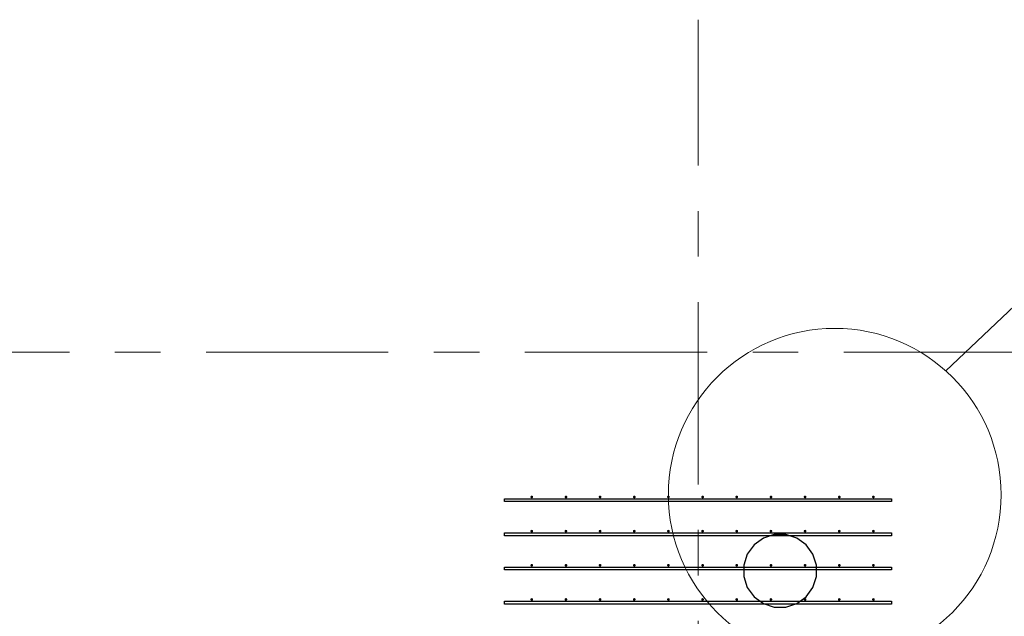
# Model space of a CAD drawing. Header units: metres. Extents: x -38 to 93, y -15 to 21.
# Tile 82 of 256: x 46.66 to 48.82, y 6.82 to 8.13. Entities that reach past the tile are written whole.
import ezdxf

# ---------------------------------------------------------------- set-up
doc = ezdxf.new("R2010")
doc.units = ezdxf.units.M
doc.linetypes.add('______11', pattern=[0.5, 0.4, -0.05, 0, -0.05])
doc.linetypes.add('______5', pattern=[1.1, 0.8, -0.1, 0.1, -0.1])
for name, color, linetype, lineweight in [('XR$1$Осевая линия (1)', 7, '______5', 13), ('XR$4$Арматурный каркас 01', 4, 'Continuous', 35), ('XR$4$Общий слой (1)_1', 7, 'Continuous', 13), ('XR$4$Перекрытие (1)', 7, 'Continuous', 35)]:
    doc.layers.add(name, color=color, linetype=linetype, lineweight=lineweight)

msp = doc.modelspace()

# ---------------------------------------------------------------- hatches: boundary and pattern name
at = {"layer": 'XR$4$Арматурный каркас 01', "linetype": 'Continuous', "lineweight": 50, "transparency": 33554687}
for points in [[(47.788, 7.0822), (47.7878, 7.0834), (47.7871, 7.0844), (47.7861, 7.085), (47.785, 7.0852), (47.7839, 7.085), (47.7829, 7.0844), (47.7822, 7.0834), (47.782, 7.0822), (47.7822, 7.0811), (47.7829, 7.0801), (47.7839, 7.0795), (47.785, 7.0792), (47.7861, 7.0795), (47.7871, 7.0801), (47.7878, 7.0811)], [(47.788, 7.0822), (47.7878, 7.0834), (47.7871, 7.0844), (47.7861, 7.085), (47.785, 7.0852), (47.7839, 7.085), (47.7829, 7.0844), (47.7822, 7.0834), (47.782, 7.0822), (47.7822, 7.0811), (47.7829, 7.0801), (47.7839, 7.0795), (47.785, 7.0792), (47.7861, 7.0795), (47.7871, 7.0801), (47.7878, 7.0811)], [(47.863, 7.0822), (47.8628, 7.0834), (47.8621, 7.0844), (47.8611, 7.085), (47.86, 7.0852), (47.8589, 7.085), (47.8579, 7.0844), (47.8572, 7.0834), (47.857, 7.0822), (47.8572, 7.0811), (47.8579, 7.0801), (47.8589, 7.0795), (47.86, 7.0792), (47.8611, 7.0795), (47.8621, 7.0801), (47.8628, 7.0811)], [(47.863, 7.0822), (47.8628, 7.0834), (47.8621, 7.0844), (47.8611, 7.085), (47.86, 7.0852), (47.8589, 7.085), (47.8579, 7.0844), (47.8572, 7.0834), (47.857, 7.0822), (47.8572, 7.0811), (47.8579, 7.0801), (47.8589, 7.0795), (47.86, 7.0792), (47.8611, 7.0795), (47.8621, 7.0801), (47.8628, 7.0811)], [(47.938, 7.0822), (47.9378, 7.0834), (47.9371, 7.0844), (47.9361, 7.085), (47.935, 7.0852), (47.9339, 7.085), (47.9329, 7.0844), (47.9322, 7.0834), (47.932, 7.0822), (47.9322, 7.0811), (47.9329, 7.0801), (47.9339, 7.0795), (47.935, 7.0792), (47.9361, 7.0795), (47.9371, 7.0801), (47.9378, 7.0811)], [(47.938, 7.0822), (47.9378, 7.0834), (47.9371, 7.0844), (47.9361, 7.085), (47.935, 7.0852), (47.9339, 7.085), (47.9329, 7.0844), (47.9322, 7.0834), (47.932, 7.0822), (47.9322, 7.0811), (47.9329, 7.0801), (47.9339, 7.0795), (47.935, 7.0792), (47.9361, 7.0795), (47.9371, 7.0801), (47.9378, 7.0811)], [(48.013, 7.0822), (48.0128, 7.0834), (48.0121, 7.0844), (48.0111, 7.085), (48.01, 7.0852), (48.0089, 7.085), (48.0079, 7.0844), (48.0072, 7.0834), (48.007, 7.0822), (48.0072, 7.0811), (48.0079, 7.0801), (48.0089, 7.0795), (48.01, 7.0792), (48.0111, 7.0795), (48.0121, 7.0801), (48.0128, 7.0811)], [(48.013, 7.0822), (48.0128, 7.0834), (48.0121, 7.0844), (48.0111, 7.085), (48.01, 7.0852), (48.0089, 7.085), (48.0079, 7.0844), (48.0072, 7.0834), (48.007, 7.0822), (48.0072, 7.0811), (48.0079, 7.0801), (48.0089, 7.0795), (48.01, 7.0792), (48.0111, 7.0795), (48.0121, 7.0801), (48.0128, 7.0811)], [(48.088, 7.0822), (48.0878, 7.0834), (48.0871, 7.0844), (48.0861, 7.085), (48.085, 7.0852), (48.0839, 7.085), (48.0829, 7.0844), (48.0822, 7.0834), (48.082, 7.0822), (48.0822, 7.0811), (48.0829, 7.0801), (48.0839, 7.0795), (48.085, 7.0792), (48.0861, 7.0795), (48.0871, 7.0801), (48.0878, 7.0811)], [(48.088, 7.0822), (48.0878, 7.0834), (48.0871, 7.0844), (48.0861, 7.085), (48.085, 7.0852), (48.0839, 7.085), (48.0829, 7.0844), (48.0822, 7.0834), (48.082, 7.0822), (48.0822, 7.0811), (48.0829, 7.0801), (48.0839, 7.0795), (48.085, 7.0792), (48.0861, 7.0795), (48.0871, 7.0801), (48.0878, 7.0811)], [(48.163, 7.0822), (48.1628, 7.0834), (48.1621, 7.0844), (48.1611, 7.085), (48.16, 7.0852), (48.1589, 7.085), (48.1579, 7.0844), (48.1572, 7.0834), (48.157, 7.0822), (48.1572, 7.0811), (48.1579, 7.0801), (48.1589, 7.0795), (48.16, 7.0792), (48.1611, 7.0795), (48.1621, 7.0801), (48.1628, 7.0811)], [(48.163, 7.0822), (48.1628, 7.0834), (48.1621, 7.0844), (48.1611, 7.085), (48.16, 7.0852), (48.1589, 7.085), (48.1579, 7.0844), (48.1572, 7.0834), (48.157, 7.0822), (48.1572, 7.0811), (48.1579, 7.0801), (48.1589, 7.0795), (48.16, 7.0792), (48.1611, 7.0795), (48.1621, 7.0801), (48.1628, 7.0811)], [(48.238, 7.0822), (48.2378, 7.0834), (48.2371, 7.0844), (48.2361, 7.085), (48.235, 7.0852), (48.2339, 7.085), (48.2329, 7.0844), (48.2322, 7.0834), (48.232, 7.0822), (48.2322, 7.0811), (48.2329, 7.0801), (48.2339, 7.0795), (48.235, 7.0792), (48.2361, 7.0795), (48.2371, 7.0801), (48.2378, 7.0811)], [(48.238, 7.0822), (48.2378, 7.0834), (48.2371, 7.0844), (48.2361, 7.085), (48.235, 7.0852), (48.2339, 7.085), (48.2329, 7.0844), (48.2322, 7.0834), (48.232, 7.0822), (48.2322, 7.0811), (48.2329, 7.0801), (48.2339, 7.0795), (48.235, 7.0792), (48.2361, 7.0795), (48.2371, 7.0801), (48.2378, 7.0811)], [(48.313, 7.0822), (48.3128, 7.0834), (48.3121, 7.0844), (48.3111, 7.085), (48.31, 7.0852), (48.3089, 7.085), (48.3079, 7.0844), (48.3072, 7.0834), (48.307, 7.0822), (48.3072, 7.0811), (48.3079, 7.0801), (48.3089, 7.0795), (48.31, 7.0792), (48.3111, 7.0795), (48.3121, 7.0801), (48.3128, 7.0811)], [(48.313, 7.0822), (48.3128, 7.0834), (48.3121, 7.0844), (48.3111, 7.085), (48.31, 7.0852), (48.3089, 7.085), (48.3079, 7.0844), (48.3072, 7.0834), (48.307, 7.0822), (48.3072, 7.0811), (48.3079, 7.0801), (48.3089, 7.0795), (48.31, 7.0792), (48.3111, 7.0795), (48.3121, 7.0801), (48.3128, 7.0811)], [(48.388, 7.0822), (48.3878, 7.0834), (48.3871, 7.0844), (48.3861, 7.085), (48.385, 7.0852), (48.3839, 7.085), (48.3829, 7.0844), (48.3822, 7.0834), (48.382, 7.0822), (48.3822, 7.0811), (48.3829, 7.0801), (48.3839, 7.0795), (48.385, 7.0792), (48.3861, 7.0795), (48.3871, 7.0801), (48.3878, 7.0811)], [(48.388, 7.0822), (48.3878, 7.0834), (48.3871, 7.0844), (48.3861, 7.085), (48.385, 7.0852), (48.3839, 7.085), (48.3829, 7.0844), (48.3822, 7.0834), (48.382, 7.0822), (48.3822, 7.0811), (48.3829, 7.0801), (48.3839, 7.0795), (48.385, 7.0792), (48.3861, 7.0795), (48.3871, 7.0801), (48.3878, 7.0811)], [(48.463, 7.0822), (48.4628, 7.0834), (48.4621, 7.0844), (48.4611, 7.085), (48.46, 7.0852), (48.4589, 7.085), (48.4579, 7.0844), (48.4572, 7.0834), (48.457, 7.0822), (48.4572, 7.0811), (48.4579, 7.0801), (48.4589, 7.0795), (48.46, 7.0792), (48.4611, 7.0795), (48.4621, 7.0801), (48.4628, 7.0811)], [(48.463, 7.0822), (48.4628, 7.0834), (48.4621, 7.0844), (48.4611, 7.085), (48.46, 7.0852), (48.4589, 7.085), (48.4579, 7.0844), (48.4572, 7.0834), (48.457, 7.0822), (48.4572, 7.0811), (48.4579, 7.0801), (48.4589, 7.0795), (48.46, 7.0792), (48.4611, 7.0795), (48.4621, 7.0801), (48.4628, 7.0811)], [(48.538, 7.0822), (48.5378, 7.0834), (48.5371, 7.0844), (48.5361, 7.085), (48.535, 7.0852), (48.5339, 7.085), (48.5329, 7.0844), (48.5322, 7.0834), (48.532, 7.0822), (48.5322, 7.0811), (48.5329, 7.0801), (48.5339, 7.0795), (48.535, 7.0792), (48.5361, 7.0795), (48.5371, 7.0801), (48.5378, 7.0811)], [(48.538, 7.0822), (48.5378, 7.0834), (48.5371, 7.0844), (48.5361, 7.085), (48.535, 7.0852), (48.5339, 7.085), (48.5329, 7.0844), (48.5322, 7.0834), (48.532, 7.0822), (48.5322, 7.0811), (48.5329, 7.0801), (48.5339, 7.0795), (48.535, 7.0792), (48.5361, 7.0795), (48.5371, 7.0801), (48.5378, 7.0811)], [(47.788, 7.0072), (47.7878, 7.0084), (47.7871, 7.0094), (47.7861, 7.01), (47.785, 7.0102), (47.7839, 7.01), (47.7829, 7.0094), (47.7822, 7.0084), (47.782, 7.0072), (47.7822, 7.0061), (47.7829, 7.0051), (47.7839, 7.0045), (47.785, 7.0042), (47.7861, 7.0045), (47.7871, 7.0051), (47.7878, 7.0061)], [(47.788, 7.0072), (47.7878, 7.0084), (47.7871, 7.0094), (47.7861, 7.01), (47.785, 7.0102), (47.7839, 7.01), (47.7829, 7.0094), (47.7822, 7.0084), (47.782, 7.0072), (47.7822, 7.0061), (47.7829, 7.0051), (47.7839, 7.0045), (47.785, 7.0042), (47.7861, 7.0045), (47.7871, 7.0051), (47.7878, 7.0061)], [(47.863, 7.0072), (47.8628, 7.0084), (47.8621, 7.0094), (47.8611, 7.01), (47.86, 7.0102), (47.8589, 7.01), (47.8579, 7.0094), (47.8572, 7.0084), (47.857, 7.0072), (47.8572, 7.0061), (47.8579, 7.0051), (47.8589, 7.0045), (47.86, 7.0042), (47.8611, 7.0045), (47.8621, 7.0051), (47.8628, 7.0061)], [(47.863, 7.0072), (47.8628, 7.0084), (47.8621, 7.0094), (47.8611, 7.01), (47.86, 7.0102), (47.8589, 7.01), (47.8579, 7.0094), (47.8572, 7.0084), (47.857, 7.0072), (47.8572, 7.0061), (47.8579, 7.0051), (47.8589, 7.0045), (47.86, 7.0042), (47.8611, 7.0045), (47.8621, 7.0051), (47.8628, 7.0061)], [(47.938, 7.0072), (47.9378, 7.0084), (47.9371, 7.0094), (47.9361, 7.01), (47.935, 7.0102), (47.9339, 7.01), (47.9329, 7.0094), (47.9322, 7.0084), (47.932, 7.0072), (47.9322, 7.0061), (47.9329, 7.0051), (47.9339, 7.0045), (47.935, 7.0042), (47.9361, 7.0045), (47.9371, 7.0051), (47.9378, 7.0061)], [(47.938, 7.0072), (47.9378, 7.0084), (47.9371, 7.0094), (47.9361, 7.01), (47.935, 7.0102), (47.9339, 7.01), (47.9329, 7.0094), (47.9322, 7.0084), (47.932, 7.0072), (47.9322, 7.0061), (47.9329, 7.0051), (47.9339, 7.0045), (47.935, 7.0042), (47.9361, 7.0045), (47.9371, 7.0051), (47.9378, 7.0061)], [(48.013, 7.0072), (48.0128, 7.0084), (48.0121, 7.0094), (48.0111, 7.01), (48.01, 7.0102), (48.0089, 7.01), (48.0079, 7.0094), (48.0072, 7.0084), (48.007, 7.0072), (48.0072, 7.0061), (48.0079, 7.0051), (48.0089, 7.0045), (48.01, 7.0042), (48.0111, 7.0045), (48.0121, 7.0051), (48.0128, 7.0061)], [(48.013, 7.0072), (48.0128, 7.0084), (48.0121, 7.0094), (48.0111, 7.01), (48.01, 7.0102), (48.0089, 7.01), (48.0079, 7.0094), (48.0072, 7.0084), (48.007, 7.0072), (48.0072, 7.0061), (48.0079, 7.0051), (48.0089, 7.0045), (48.01, 7.0042), (48.0111, 7.0045), (48.0121, 7.0051), (48.0128, 7.0061)], [(48.088, 7.0072), (48.0878, 7.0084), (48.0871, 7.0094), (48.0861, 7.01), (48.085, 7.0102), (48.0839, 7.01), (48.0829, 7.0094), (48.0822, 7.0084), (48.082, 7.0072), (48.0822, 7.0061), (48.0829, 7.0051), (48.0839, 7.0045), (48.085, 7.0042), (48.0861, 7.0045), (48.0871, 7.0051), (48.0878, 7.0061)], [(48.088, 7.0072), (48.0878, 7.0084), (48.0871, 7.0094), (48.0861, 7.01), (48.085, 7.0102), (48.0839, 7.01), (48.0829, 7.0094), (48.0822, 7.0084), (48.082, 7.0072), (48.0822, 7.0061), (48.0829, 7.0051), (48.0839, 7.0045), (48.085, 7.0042), (48.0861, 7.0045), (48.0871, 7.0051), (48.0878, 7.0061)], [(48.163, 7.0072), (48.1628, 7.0084), (48.1621, 7.0094), (48.1611, 7.01), (48.16, 7.0102), (48.1589, 7.01), (48.1579, 7.0094), (48.1572, 7.0084), (48.157, 7.0072), (48.1572, 7.0061), (48.1579, 7.0051), (48.1589, 7.0045), (48.16, 7.0042), (48.1611, 7.0045), (48.1621, 7.0051), (48.1628, 7.0061)], [(48.163, 7.0072), (48.1628, 7.0084), (48.1621, 7.0094), (48.1611, 7.01), (48.16, 7.0102), (48.1589, 7.01), (48.1579, 7.0094), (48.1572, 7.0084), (48.157, 7.0072), (48.1572, 7.0061), (48.1579, 7.0051), (48.1589, 7.0045), (48.16, 7.0042), (48.1611, 7.0045), (48.1621, 7.0051), (48.1628, 7.0061)], [(48.238, 7.0072), (48.2378, 7.0084), (48.2371, 7.0094), (48.2361, 7.01), (48.235, 7.0102), (48.2339, 7.01), (48.2329, 7.0094), (48.2322, 7.0084), (48.232, 7.0072), (48.2322, 7.0061), (48.2329, 7.0051), (48.2339, 7.0045), (48.235, 7.0042), (48.2361, 7.0045), (48.2371, 7.0051), (48.2378, 7.0061)], [(48.238, 7.0072), (48.2378, 7.0084), (48.2371, 7.0094), (48.2361, 7.01), (48.235, 7.0102), (48.2339, 7.01), (48.2329, 7.0094), (48.2322, 7.0084), (48.232, 7.0072), (48.2322, 7.0061), (48.2329, 7.0051), (48.2339, 7.0045), (48.235, 7.0042), (48.2361, 7.0045), (48.2371, 7.0051), (48.2378, 7.0061)], [(48.313, 7.0072), (48.3128, 7.0084), (48.3121, 7.0094), (48.3111, 7.01), (48.31, 7.0102), (48.3089, 7.01), (48.3079, 7.0094), (48.3072, 7.0084), (48.307, 7.0072), (48.3072, 7.0061), (48.3079, 7.0051), (48.3089, 7.0045), (48.31, 7.0042), (48.3111, 7.0045), (48.3121, 7.0051), (48.3128, 7.0061)], [(48.313, 7.0072), (48.3128, 7.0084), (48.3121, 7.0094), (48.3111, 7.01), (48.31, 7.0102), (48.3089, 7.01), (48.3079, 7.0094), (48.3072, 7.0084), (48.307, 7.0072), (48.3072, 7.0061), (48.3079, 7.0051), (48.3089, 7.0045), (48.31, 7.0042), (48.3111, 7.0045), (48.3121, 7.0051), (48.3128, 7.0061)], [(48.388, 7.0072), (48.3878, 7.0084), (48.3871, 7.0094), (48.3861, 7.01), (48.385, 7.0102), (48.3839, 7.01), (48.3829, 7.0094), (48.3822, 7.0084), (48.382, 7.0072), (48.3822, 7.0061), (48.3829, 7.0051), (48.3839, 7.0045), (48.385, 7.0042), (48.3861, 7.0045), (48.3871, 7.0051), (48.3878, 7.0061)], [(48.388, 7.0072), (48.3878, 7.0084), (48.3871, 7.0094), (48.3861, 7.01), (48.385, 7.0102), (48.3839, 7.01), (48.3829, 7.0094), (48.3822, 7.0084), (48.382, 7.0072), (48.3822, 7.0061), (48.3829, 7.0051), (48.3839, 7.0045), (48.385, 7.0042), (48.3861, 7.0045), (48.3871, 7.0051), (48.3878, 7.0061)], [(48.463, 7.0072), (48.4628, 7.0084), (48.4621, 7.0094), (48.4611, 7.01), (48.46, 7.0102), (48.4589, 7.01), (48.4579, 7.0094), (48.4572, 7.0084), (48.457, 7.0072), (48.4572, 7.0061), (48.4579, 7.0051), (48.4589, 7.0045), (48.46, 7.0042), (48.4611, 7.0045), (48.4621, 7.0051), (48.4628, 7.0061)], [(48.463, 7.0072), (48.4628, 7.0084), (48.4621, 7.0094), (48.4611, 7.01), (48.46, 7.0102), (48.4589, 7.01), (48.4579, 7.0094), (48.4572, 7.0084), (48.457, 7.0072), (48.4572, 7.0061), (48.4579, 7.0051), (48.4589, 7.0045), (48.46, 7.0042), (48.4611, 7.0045), (48.4621, 7.0051), (48.4628, 7.0061)], [(48.538, 7.0072), (48.5378, 7.0084), (48.5371, 7.0094), (48.5361, 7.01), (48.535, 7.0102), (48.5339, 7.01), (48.5329, 7.0094), (48.5322, 7.0084), (48.532, 7.0072), (48.5322, 7.0061), (48.5329, 7.0051), (48.5339, 7.0045), (48.535, 7.0042), (48.5361, 7.0045), (48.5371, 7.0051), (48.5378, 7.0061)], [(48.538, 7.0072), (48.5378, 7.0084), (48.5371, 7.0094), (48.5361, 7.01), (48.535, 7.0102), (48.5339, 7.01), (48.5329, 7.0094), (48.5322, 7.0084), (48.532, 7.0072), (48.5322, 7.0061), (48.5329, 7.0051), (48.5339, 7.0045), (48.535, 7.0042), (48.5361, 7.0045), (48.5371, 7.0051), (48.5378, 7.0061)], [(47.788, 6.9322), (47.7878, 6.9334), (47.7871, 6.9344), (47.7861, 6.935), (47.785, 6.9352), (47.7839, 6.935), (47.7829, 6.9344), (47.7822, 6.9334), (47.782, 6.9322), (47.7822, 6.9311), (47.7829, 6.9301), (47.7839, 6.9295), (47.785, 6.9292), (47.7861, 6.9295), (47.7871, 6.9301), (47.7878, 6.9311)], [(47.788, 6.9322), (47.7878, 6.9334), (47.7871, 6.9344), (47.7861, 6.935), (47.785, 6.9352), (47.7839, 6.935), (47.7829, 6.9344), (47.7822, 6.9334), (47.782, 6.9322), (47.7822, 6.9311), (47.7829, 6.9301), (47.7839, 6.9295), (47.785, 6.9292), (47.7861, 6.9295), (47.7871, 6.9301), (47.7878, 6.9311)], [(47.863, 6.9322), (47.8628, 6.9334), (47.8621, 6.9344), (47.8611, 6.935), (47.86, 6.9352), (47.8589, 6.935), (47.8579, 6.9344), (47.8572, 6.9334), (47.857, 6.9322), (47.8572, 6.9311), (47.8579, 6.9301), (47.8589, 6.9295), (47.86, 6.9292), (47.8611, 6.9295), (47.8621, 6.9301), (47.8628, 6.9311)], [(47.863, 6.9322), (47.8628, 6.9334), (47.8621, 6.9344), (47.8611, 6.935), (47.86, 6.9352), (47.8589, 6.935), (47.8579, 6.9344), (47.8572, 6.9334), (47.857, 6.9322), (47.8572, 6.9311), (47.8579, 6.9301), (47.8589, 6.9295), (47.86, 6.9292), (47.8611, 6.9295), (47.8621, 6.9301), (47.8628, 6.9311)], [(47.938, 6.9322), (47.9378, 6.9334), (47.9371, 6.9344), (47.9361, 6.935), (47.935, 6.9352), (47.9339, 6.935), (47.9329, 6.9344), (47.9322, 6.9334), (47.932, 6.9322), (47.9322, 6.9311), (47.9329, 6.9301), (47.9339, 6.9295), (47.935, 6.9292), (47.9361, 6.9295), (47.9371, 6.9301), (47.9378, 6.9311)], [(47.938, 6.9322), (47.9378, 6.9334), (47.9371, 6.9344), (47.9361, 6.935), (47.935, 6.9352), (47.9339, 6.935), (47.9329, 6.9344), (47.9322, 6.9334), (47.932, 6.9322), (47.9322, 6.9311), (47.9329, 6.9301), (47.9339, 6.9295), (47.935, 6.9292), (47.9361, 6.9295), (47.9371, 6.9301), (47.9378, 6.9311)], [(48.013, 6.9322), (48.0128, 6.9334), (48.0121, 6.9344), (48.0111, 6.935), (48.01, 6.9352), (48.0089, 6.935), (48.0079, 6.9344), (48.0072, 6.9334), (48.007, 6.9322), (48.0072, 6.9311), (48.0079, 6.9301), (48.0089, 6.9295), (48.01, 6.9292), (48.0111, 6.9295), (48.0121, 6.9301), (48.0128, 6.9311)], [(48.013, 6.9322), (48.0128, 6.9334), (48.0121, 6.9344), (48.0111, 6.935), (48.01, 6.9352), (48.0089, 6.935), (48.0079, 6.9344), (48.0072, 6.9334), (48.007, 6.9322), (48.0072, 6.9311), (48.0079, 6.9301), (48.0089, 6.9295), (48.01, 6.9292), (48.0111, 6.9295), (48.0121, 6.9301), (48.0128, 6.9311)], [(48.088, 6.9322), (48.0878, 6.9334), (48.0871, 6.9344), (48.0861, 6.935), (48.085, 6.9352), (48.0839, 6.935), (48.0829, 6.9344), (48.0822, 6.9334), (48.082, 6.9322), (48.0822, 6.9311), (48.0829, 6.9301), (48.0839, 6.9295), (48.085, 6.9292), (48.0861, 6.9295), (48.0871, 6.9301), (48.0878, 6.9311)], [(48.088, 6.9322), (48.0878, 6.9334), (48.0871, 6.9344), (48.0861, 6.935), (48.085, 6.9352), (48.0839, 6.935), (48.0829, 6.9344), (48.0822, 6.9334), (48.082, 6.9322), (48.0822, 6.9311), (48.0829, 6.9301), (48.0839, 6.9295), (48.085, 6.9292), (48.0861, 6.9295), (48.0871, 6.9301), (48.0878, 6.9311)], [(48.163, 6.9322), (48.1628, 6.9334), (48.1621, 6.9344), (48.1611, 6.935), (48.16, 6.9352), (48.1589, 6.935), (48.1579, 6.9344), (48.1572, 6.9334), (48.157, 6.9322), (48.1572, 6.9311), (48.1579, 6.9301), (48.1589, 6.9295), (48.16, 6.9292), (48.1611, 6.9295), (48.1621, 6.9301), (48.1628, 6.9311)], [(48.163, 6.9322), (48.1628, 6.9334), (48.1621, 6.9344), (48.1611, 6.935), (48.16, 6.9352), (48.1589, 6.935), (48.1579, 6.9344), (48.1572, 6.9334), (48.157, 6.9322), (48.1572, 6.9311), (48.1579, 6.9301), (48.1589, 6.9295), (48.16, 6.9292), (48.1611, 6.9295), (48.1621, 6.9301), (48.1628, 6.9311)], [(48.238, 6.9322), (48.2378, 6.9334), (48.2371, 6.9344), (48.2361, 6.935), (48.235, 6.9352), (48.2339, 6.935), (48.2329, 6.9344), (48.2322, 6.9334), (48.232, 6.9322), (48.2322, 6.9311), (48.2329, 6.9301), (48.2339, 6.9295), (48.235, 6.9292), (48.2361, 6.9295), (48.2371, 6.9301), (48.2378, 6.9311)], [(48.238, 6.9322), (48.2378, 6.9334), (48.2371, 6.9344), (48.2361, 6.935), (48.235, 6.9352), (48.2339, 6.935), (48.2329, 6.9344), (48.2322, 6.9334), (48.232, 6.9322), (48.2322, 6.9311), (48.2329, 6.9301), (48.2339, 6.9295), (48.235, 6.9292), (48.2361, 6.9295), (48.2371, 6.9301), (48.2378, 6.9311)], [(48.313, 6.9322), (48.3128, 6.9334), (48.3121, 6.9344), (48.3111, 6.935), (48.31, 6.9352), (48.3089, 6.935), (48.3079, 6.9344), (48.3072, 6.9334), (48.307, 6.9322), (48.3072, 6.9311), (48.3079, 6.9301), (48.3089, 6.9295), (48.31, 6.9292), (48.3111, 6.9295), (48.3121, 6.9301), (48.3128, 6.9311)], [(48.313, 6.9322), (48.3128, 6.9334), (48.3121, 6.9344), (48.3111, 6.935), (48.31, 6.9352), (48.3089, 6.935), (48.3079, 6.9344), (48.3072, 6.9334), (48.307, 6.9322), (48.3072, 6.9311), (48.3079, 6.9301), (48.3089, 6.9295), (48.31, 6.9292), (48.3111, 6.9295), (48.3121, 6.9301), (48.3128, 6.9311)], [(48.388, 6.9322), (48.3878, 6.9334), (48.3871, 6.9344), (48.3861, 6.935), (48.385, 6.9352), (48.3839, 6.935), (48.3829, 6.9344), (48.3822, 6.9334), (48.382, 6.9322), (48.3822, 6.9311), (48.3829, 6.9301), (48.3839, 6.9295), (48.385, 6.9292), (48.3861, 6.9295), (48.3871, 6.9301), (48.3878, 6.9311)], [(48.388, 6.9322), (48.3878, 6.9334), (48.3871, 6.9344), (48.3861, 6.935), (48.385, 6.9352), (48.3839, 6.935), (48.3829, 6.9344), (48.3822, 6.9334), (48.382, 6.9322), (48.3822, 6.9311), (48.3829, 6.9301), (48.3839, 6.9295), (48.385, 6.9292), (48.3861, 6.9295), (48.3871, 6.9301), (48.3878, 6.9311)], [(48.463, 6.9322), (48.4628, 6.9334), (48.4621, 6.9344), (48.4611, 6.935), (48.46, 6.9352), (48.4589, 6.935), (48.4579, 6.9344), (48.4572, 6.9334), (48.457, 6.9322), (48.4572, 6.9311), (48.4579, 6.9301), (48.4589, 6.9295), (48.46, 6.9292), (48.4611, 6.9295), (48.4621, 6.9301), (48.4628, 6.9311)], [(48.463, 6.9322), (48.4628, 6.9334), (48.4621, 6.9344), (48.4611, 6.935), (48.46, 6.9352), (48.4589, 6.935), (48.4579, 6.9344), (48.4572, 6.9334), (48.457, 6.9322), (48.4572, 6.9311), (48.4579, 6.9301), (48.4589, 6.9295), (48.46, 6.9292), (48.4611, 6.9295), (48.4621, 6.9301), (48.4628, 6.9311)], [(48.538, 6.9322), (48.5378, 6.9334), (48.5371, 6.9344), (48.5361, 6.935), (48.535, 6.9352), (48.5339, 6.935), (48.5329, 6.9344), (48.5322, 6.9334), (48.532, 6.9322), (48.5322, 6.9311), (48.5329, 6.9301), (48.5339, 6.9295), (48.535, 6.9292), (48.5361, 6.9295), (48.5371, 6.9301), (48.5378, 6.9311)], [(48.538, 6.9322), (48.5378, 6.9334), (48.5371, 6.9344), (48.5361, 6.935), (48.535, 6.9352), (48.5339, 6.935), (48.5329, 6.9344), (48.5322, 6.9334), (48.532, 6.9322), (48.5322, 6.9311), (48.5329, 6.9301), (48.5339, 6.9295), (48.535, 6.9292), (48.5361, 6.9295), (48.5371, 6.9301), (48.5378, 6.9311)], [(47.788, 6.8572), (47.7878, 6.8584), (47.7871, 6.8594), (47.7861, 6.86), (47.785, 6.8602), (47.7839, 6.86), (47.7829, 6.8594), (47.7822, 6.8584), (47.782, 6.8572), (47.7822, 6.8561), (47.7829, 6.8551), (47.7839, 6.8545), (47.785, 6.8542), (47.7861, 6.8545), (47.7871, 6.8551), (47.7878, 6.8561)], [(47.788, 6.8572), (47.7878, 6.8584), (47.7871, 6.8594), (47.7861, 6.86), (47.785, 6.8602), (47.7839, 6.86), (47.7829, 6.8594), (47.7822, 6.8584), (47.782, 6.8572), (47.7822, 6.8561), (47.7829, 6.8551), (47.7839, 6.8545), (47.785, 6.8542), (47.7861, 6.8545), (47.7871, 6.8551), (47.7878, 6.8561)], [(47.863, 6.8572), (47.8628, 6.8584), (47.8621, 6.8594), (47.8611, 6.86), (47.86, 6.8602), (47.8589, 6.86), (47.8579, 6.8594), (47.8572, 6.8584), (47.857, 6.8572), (47.8572, 6.8561), (47.8579, 6.8551), (47.8589, 6.8545), (47.86, 6.8542), (47.8611, 6.8545), (47.8621, 6.8551), (47.8628, 6.8561)], [(47.863, 6.8572), (47.8628, 6.8584), (47.8621, 6.8594), (47.8611, 6.86), (47.86, 6.8602), (47.8589, 6.86), (47.8579, 6.8594), (47.8572, 6.8584), (47.857, 6.8572), (47.8572, 6.8561), (47.8579, 6.8551), (47.8589, 6.8545), (47.86, 6.8542), (47.8611, 6.8545), (47.8621, 6.8551), (47.8628, 6.8561)], [(47.938, 6.8572), (47.9378, 6.8584), (47.9371, 6.8594), (47.9361, 6.86), (47.935, 6.8602), (47.9339, 6.86), (47.9329, 6.8594), (47.9322, 6.8584), (47.932, 6.8572), (47.9322, 6.8561), (47.9329, 6.8551), (47.9339, 6.8545), (47.935, 6.8542), (47.9361, 6.8545), (47.9371, 6.8551), (47.9378, 6.8561)], [(47.938, 6.8572), (47.9378, 6.8584), (47.9371, 6.8594), (47.9361, 6.86), (47.935, 6.8602), (47.9339, 6.86), (47.9329, 6.8594), (47.9322, 6.8584), (47.932, 6.8572), (47.9322, 6.8561), (47.9329, 6.8551), (47.9339, 6.8545), (47.935, 6.8542), (47.9361, 6.8545), (47.9371, 6.8551), (47.9378, 6.8561)], [(48.013, 6.8572), (48.0128, 6.8584), (48.0121, 6.8594), (48.0111, 6.86), (48.01, 6.8602), (48.0089, 6.86), (48.0079, 6.8594), (48.0072, 6.8584), (48.007, 6.8572), (48.0072, 6.8561), (48.0079, 6.8551), (48.0089, 6.8545), (48.01, 6.8542), (48.0111, 6.8545), (48.0121, 6.8551), (48.0128, 6.8561)], [(48.013, 6.8572), (48.0128, 6.8584), (48.0121, 6.8594), (48.0111, 6.86), (48.01, 6.8602), (48.0089, 6.86), (48.0079, 6.8594), (48.0072, 6.8584), (48.007, 6.8572), (48.0072, 6.8561), (48.0079, 6.8551), (48.0089, 6.8545), (48.01, 6.8542), (48.0111, 6.8545), (48.0121, 6.8551), (48.0128, 6.8561)], [(48.088, 6.8572), (48.0878, 6.8584), (48.0871, 6.8594), (48.0861, 6.86), (48.085, 6.8602), (48.0839, 6.86), (48.0829, 6.8594), (48.0822, 6.8584), (48.082, 6.8572), (48.0822, 6.8561), (48.0829, 6.8551), (48.0839, 6.8545), (48.085, 6.8542), (48.0861, 6.8545), (48.0871, 6.8551), (48.0878, 6.8561)], [(48.088, 6.8572), (48.0878, 6.8584), (48.0871, 6.8594), (48.0861, 6.86), (48.085, 6.8602), (48.0839, 6.86), (48.0829, 6.8594), (48.0822, 6.8584), (48.082, 6.8572), (48.0822, 6.8561), (48.0829, 6.8551), (48.0839, 6.8545), (48.085, 6.8542), (48.0861, 6.8545), (48.0871, 6.8551), (48.0878, 6.8561)], [(48.163, 6.8572), (48.1628, 6.8584), (48.1621, 6.8594), (48.1611, 6.86), (48.16, 6.8602), (48.1589, 6.86), (48.1579, 6.8594), (48.1572, 6.8584), (48.157, 6.8572), (48.1572, 6.8561), (48.1579, 6.8551), (48.1589, 6.8545), (48.16, 6.8542), (48.1611, 6.8545), (48.1621, 6.8551), (48.1628, 6.8561)], [(48.163, 6.8572), (48.1628, 6.8584), (48.1621, 6.8594), (48.1611, 6.86), (48.16, 6.8602), (48.1589, 6.86), (48.1579, 6.8594), (48.1572, 6.8584), (48.157, 6.8572), (48.1572, 6.8561), (48.1579, 6.8551), (48.1589, 6.8545), (48.16, 6.8542), (48.1611, 6.8545), (48.1621, 6.8551), (48.1628, 6.8561)], [(48.238, 6.8572), (48.2378, 6.8584), (48.2371, 6.8594), (48.2361, 6.86), (48.235, 6.8602), (48.2339, 6.86), (48.2329, 6.8594), (48.2322, 6.8584), (48.232, 6.8572), (48.2322, 6.8561), (48.2329, 6.8551), (48.2339, 6.8545), (48.235, 6.8542), (48.2361, 6.8545), (48.2371, 6.8551), (48.2378, 6.8561)], [(48.238, 6.8572), (48.2378, 6.8584), (48.2371, 6.8594), (48.2361, 6.86), (48.235, 6.8602), (48.2339, 6.86), (48.2329, 6.8594), (48.2322, 6.8584), (48.232, 6.8572), (48.2322, 6.8561), (48.2329, 6.8551), (48.2339, 6.8545), (48.235, 6.8542), (48.2361, 6.8545), (48.2371, 6.8551), (48.2378, 6.8561)], [(48.313, 6.8572), (48.3128, 6.8584), (48.3121, 6.8594), (48.3111, 6.86), (48.31, 6.8602), (48.3089, 6.86), (48.3079, 6.8594), (48.3072, 6.8584), (48.307, 6.8572), (48.3072, 6.8561), (48.3079, 6.8551), (48.3089, 6.8545), (48.31, 6.8542), (48.3111, 6.8545), (48.3121, 6.8551), (48.3128, 6.8561)], [(48.313, 6.8572), (48.3128, 6.8584), (48.3121, 6.8594), (48.3111, 6.86), (48.31, 6.8602), (48.3089, 6.86), (48.3079, 6.8594), (48.3072, 6.8584), (48.307, 6.8572), (48.3072, 6.8561), (48.3079, 6.8551), (48.3089, 6.8545), (48.31, 6.8542), (48.3111, 6.8545), (48.3121, 6.8551), (48.3128, 6.8561)], [(48.388, 6.8572), (48.3878, 6.8584), (48.3871, 6.8594), (48.3861, 6.86), (48.385, 6.8602), (48.3839, 6.86), (48.3829, 6.8594), (48.3822, 6.8584), (48.382, 6.8572), (48.3822, 6.8561), (48.3829, 6.8551), (48.3839, 6.8545), (48.385, 6.8542), (48.3861, 6.8545), (48.3871, 6.8551), (48.3878, 6.8561)], [(48.388, 6.8572), (48.3878, 6.8584), (48.3871, 6.8594), (48.3861, 6.86), (48.385, 6.8602), (48.3839, 6.86), (48.3829, 6.8594), (48.3822, 6.8584), (48.382, 6.8572), (48.3822, 6.8561), (48.3829, 6.8551), (48.3839, 6.8545), (48.385, 6.8542), (48.3861, 6.8545), (48.3871, 6.8551), (48.3878, 6.8561)], [(48.463, 6.8572), (48.4628, 6.8584), (48.4621, 6.8594), (48.4611, 6.86), (48.46, 6.8602), (48.4589, 6.86), (48.4579, 6.8594), (48.4572, 6.8584), (48.457, 6.8572), (48.4572, 6.8561), (48.4579, 6.8551), (48.4589, 6.8545), (48.46, 6.8542), (48.4611, 6.8545), (48.4621, 6.8551), (48.4628, 6.8561)], [(48.463, 6.8572), (48.4628, 6.8584), (48.4621, 6.8594), (48.4611, 6.86), (48.46, 6.8602), (48.4589, 6.86), (48.4579, 6.8594), (48.4572, 6.8584), (48.457, 6.8572), (48.4572, 6.8561), (48.4579, 6.8551), (48.4589, 6.8545), (48.46, 6.8542), (48.4611, 6.8545), (48.4621, 6.8551), (48.4628, 6.8561)], [(48.538, 6.8572), (48.5378, 6.8584), (48.5371, 6.8594), (48.5361, 6.86), (48.535, 6.8602), (48.5339, 6.86), (48.5329, 6.8594), (48.5322, 6.8584), (48.532, 6.8572), (48.5322, 6.8561), (48.5329, 6.8551), (48.5339, 6.8545), (48.535, 6.8542), (48.5361, 6.8545), (48.5371, 6.8551), (48.5378, 6.8561)], [(48.538, 6.8572), (48.5378, 6.8584), (48.5371, 6.8594), (48.5361, 6.86), (48.535, 6.8602), (48.5339, 6.86), (48.5329, 6.8594), (48.5322, 6.8584), (48.532, 6.8572), (48.5322, 6.8561), (48.5329, 6.8551), (48.5339, 6.8545), (48.535, 6.8542), (48.5361, 6.8545), (48.5371, 6.8551), (48.5378, 6.8561)]]:
    msp.add_hatch(color=2, dxfattribs=at).paths.add_polyline_path(points)

# ---------------------------------------------------------------- linework, layer by layer
at = {"layer": 'XR$1$Осевая линия (1)', "color": 253, "linetype": '______11', "lineweight": 13, "true_color": 0xa0a0a0, "transparency": 33554687}
for p, q in [((48.15, -3.39), (48.15, 8.13)), ((-2.63, 7.4), (62.6, 7.4))]:
    msp.add_line(p, q, dxfattribs=at)
at = {"layer": 'XR$4$Арматурный каркас 01', "color": 2, "linetype": 'Continuous', "lineweight": 25, "transparency": 33554687}
for points in [[(47.725, 7.0782), (48.575, 7.0782), (48.575, 7.0722), (47.725, 7.0722), (47.725, 7.0782)], [(47.725, 7.0782), (48.575, 7.0782), (48.575, 7.0722), (47.725, 7.0722), (47.725, 7.0782)], [(47.725, 7.0782), (48.575, 7.0782), (48.575, 7.0722), (47.725, 7.0722), (47.725, 7.0782)], [(47.725, 7.0782), (48.575, 7.0782), (48.575, 7.0722), (47.725, 7.0722), (47.725, 7.0782)], [(47.725, 7.0032), (48.575, 7.0032), (48.575, 6.9972), (47.725, 6.9972), (47.725, 7.0032)], [(47.725, 7.0032), (48.575, 7.0032), (48.575, 6.9972), (47.725, 6.9972), (47.725, 7.0032)], [(47.725, 7.0032), (48.575, 7.0032), (48.575, 6.9972), (47.725, 6.9972), (47.725, 7.0032)], [(47.725, 7.0032), (48.575, 7.0032), (48.575, 6.9972), (47.725, 6.9972), (47.725, 7.0032)], [(47.725, 6.9282), (48.575, 6.9282), (48.575, 6.9222), (47.725, 6.9222), (47.725, 6.9282)], [(47.725, 6.9282), (48.575, 6.9282), (48.575, 6.9222), (47.725, 6.9222), (47.725, 6.9282)], [(47.725, 6.9282), (48.575, 6.9282), (48.575, 6.9222), (47.725, 6.9222), (47.725, 6.9282)], [(47.725, 6.9282), (48.575, 6.9282), (48.575, 6.9222), (47.725, 6.9222), (47.725, 6.9282)], [(47.725, 6.8532), (48.575, 6.8532), (48.575, 6.8472), (47.725, 6.8472), (47.725, 6.8532)], [(47.725, 6.8532), (48.575, 6.8532), (48.575, 6.8472), (47.725, 6.8472), (47.725, 6.8532)], [(47.725, 6.8532), (48.575, 6.8532), (48.575, 6.8472), (47.725, 6.8472), (47.725, 6.8532)], [(47.725, 6.8532), (48.575, 6.8532), (48.575, 6.8472), (47.725, 6.8472), (47.725, 6.8532)]]:
    msp.add_lwpolyline(points, dxfattribs=at)
at = {"layer": 'XR$4$Общий слой (1)_1', "color": 7, "linetype": 'Continuous', "lineweight": 13, "transparency": 33554687}
msp.add_lwpolyline([(48.6937, 7.3593), (48.8723, 7.5285), (50.0123, 7.5285)], dxfattribs=at)
msp.add_circle((48.4501, 7.0872), 0.3652, dxfattribs=at)
at = {"layer": 'XR$4$Перекрытие (1)', "color": 7, "linetype": 'Continuous', "lineweight": 25, "transparency": 33554687}
for p, q in [((48.2934, 6.9921), (48.273, 6.9773)), ((48.3174, 6.9999), (48.2934, 6.9921)), ((48.3426, 6.9999), (48.3174, 6.9999)), ((48.3666, 6.9921), (48.3426, 6.9999)), ((48.387, 6.9773), (48.3666, 6.9921)), ((48.273, 6.9773), (48.2581, 6.9569)), ((48.4019, 6.9569), (48.387, 6.9773)), ((48.2581, 6.9569), (48.2503, 6.9329)), ((48.4097, 6.9329), (48.4019, 6.9569)), ((48.2503, 6.9329), (48.2503, 6.9076)), ((48.4097, 6.9076), (48.4097, 6.9329)), ((48.2503, 6.9076), (48.2581, 6.8836)), ((48.4019, 6.8836), (48.4097, 6.9076)), ((48.2581, 6.8836), (48.273, 6.8632)), ((48.387, 6.8632), (48.4019, 6.8836)), ((48.273, 6.8632), (48.2934, 6.8484)), ((48.3666, 6.8484), (48.387, 6.8632)), ((48.2934, 6.8484), (48.3174, 6.8406)), ((48.3174, 6.8406), (48.3426, 6.8406)), ((48.3426, 6.8406), (48.3666, 6.8484))]:
    msp.add_line(p, q, dxfattribs=at)

doc.saveas('drawing.dxf')
